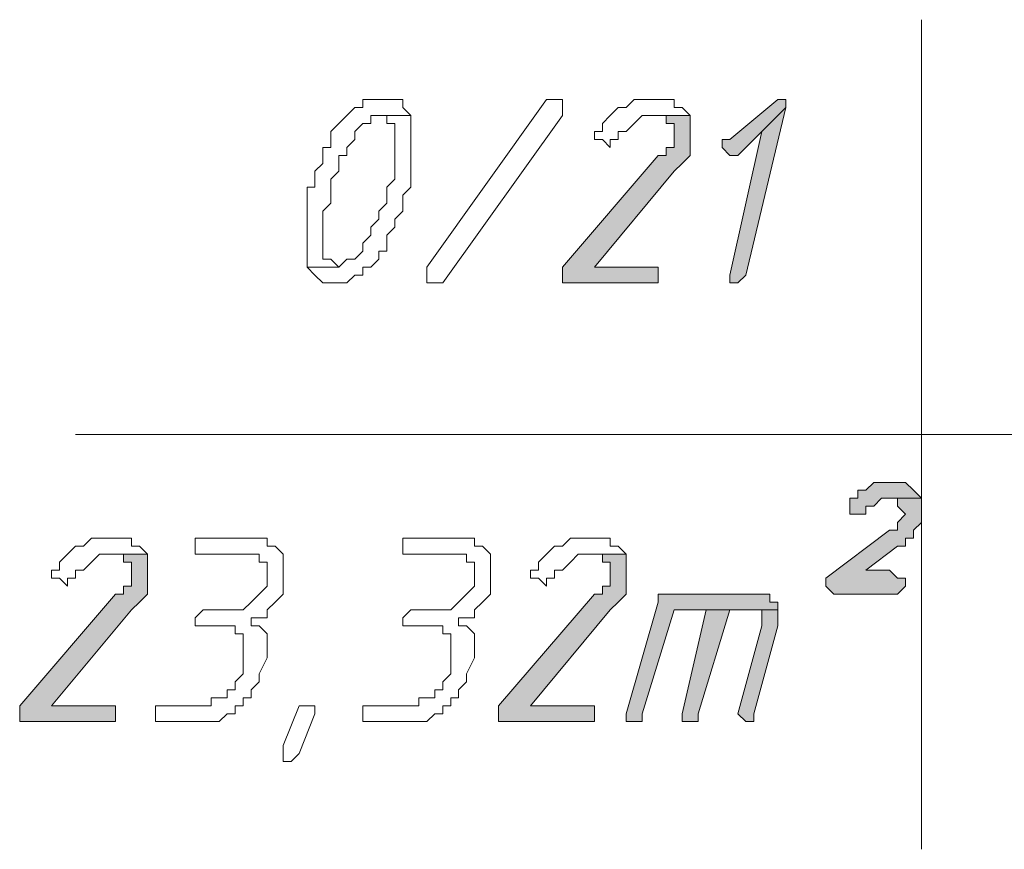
# Model space of a CAD drawing. Header units: inches. Extents: x -1441 to 3871, y -4351 to 2413.
# Tile 156 of 256: x 1838 to 1890, y -251 to -207. Entities that reach past the tile are written whole.
import ezdxf

# ---------------------------------------------------------------- set-up
doc = ezdxf.new("R2010")
doc.units = ezdxf.units.IN
doc.header["$MEASUREMENT"] = 0
doc.layers.add('at_Entity', color=7, linetype='Continuous')
doc.layers.add('at_Solid', color=7, linetype='Continuous')

msp = doc.modelspace()

# ---------------------------------------------------------------- hatches: boundary and pattern name
at = {"layer": 'at_Solid', "lineweight": 15}
for points in [[(1878.19239, -210.73879), (1875.64975, -212.85209), (1875.22995, -212.85209), (1875.22995, -213.27666), (1875.64975, -213.70123), (1876.07432, -213.70123), (1877.34325, -212.42752), (1878.61219, -211.15858), (1878.61219, -210.73879)], [(1878.61219, -211.15858), (1877.34325, -212.42752), (1875.64975, -220.05068), (1875.64975, -220.47048), (1876.07432, -220.47048), (1876.49889, -220.05068)], [(1873.53644, -211.58315), (1871.41837, -211.58315), (1872.26274, -211.58315), (1872.26274, -212.00772), (1872.68731, -212.00772), (1872.68731, -213.27666), (1872.26274, -213.27666), (1872.26274, -213.70123), (1871.84294, -213.70123), (1866.76242, -219.62611), (1866.76242, -220.47048), (1871.41837, -220.47048), (1871.84294, -220.47048), (1871.84294, -219.62611), (1871.41837, -219.62611), (1868.45593, -219.62611), (1872.68731, -214.5456), (1873.11188, -214.1258), (1873.53644, -213.70123), (1873.53644, -212.00772)], [(1884.11728, -231.05608), (1883.69271, -231.05608), (1883.27291, -231.05608), (1882.84834, -231.47588), (1882.42377, -231.47588), (1882.42377, -231.90045), (1881.9992, -231.90045), (1881.9992, -232.74482), (1882.42377, -232.74482), (1882.84834, -232.74482), (1882.84834, -232.32502), (1883.27291, -232.32502), (1883.69271, -231.90045), (1885.81078, -231.90045), (1885.38621, -231.47588), (1884.96641, -231.05608), (1884.54185, -231.05608)], [(1885.81078, -231.90045), (1884.11728, -231.90045), (1884.54185, -231.90045), (1884.54185, -232.32502), (1884.96641, -232.74482), (1884.54185, -233.17416), (1884.54185, -233.59396), (1884.11728, -233.59396), (1880.73027, -236.1366), (1880.73027, -236.5564), (1881.15483, -236.98097), (1884.54185, -236.98097), (1884.96641, -236.5564), (1884.96641, -236.1366), (1884.54185, -236.1366), (1884.11728, -235.71203), (1882.84834, -235.71203), (1884.54185, -234.44309), (1884.96641, -234.44309), (1884.96641, -234.01852), (1885.38621, -234.01852), (1885.38621, -233.59396), (1885.81078, -233.17416), (1885.81078, -232.32502)], [(1844.75162, -234.86289), (1842.63354, -234.86289), (1843.48268, -234.86289), (1843.48268, -235.28746), (1843.90725, -235.28746), (1843.90725, -236.5564), (1843.48268, -236.5564), (1843.48268, -236.98097), (1843.05811, -236.98097), (1837.9776, -242.90585), (1837.9776, -243.75022), (1842.63354, -243.75022), (1843.05811, -243.75022), (1843.05811, -242.90585), (1842.63354, -242.90585), (1839.6711, -242.90585), (1843.90725, -237.82533), (1844.32705, -237.40554), (1844.75162, -236.98097), (1844.75162, -235.28746)], [(1870.14943, -234.86289), (1868.03136, -234.86289), (1868.8805, -234.86289), (1868.8805, -235.28746), (1869.30029, -235.28746), (1869.30029, -236.5564), (1868.8805, -236.5564), (1868.8805, -236.98097), (1868.45593, -236.98097), (1863.37541, -242.90585), (1863.37541, -243.75022), (1868.03136, -243.75022), (1868.45593, -243.75022), (1868.45593, -242.90585), (1868.03136, -242.90585), (1865.06892, -242.90585), (1869.30029, -237.82533), (1869.72486, -237.40554), (1870.14943, -236.98097), (1870.14943, -235.28746)], [(1876.92346, -236.98097), (1871.84294, -236.98097), (1871.84294, -237.40554), (1870.14943, -243.33042), (1870.14943, -243.75022), (1870.574, -243.75022), (1870.9938, -243.75022), (1870.9938, -243.33042), (1872.68731, -237.82533), (1878.19239, -237.82533), (1878.19239, -237.40554), (1877.76782, -237.40554), (1877.76782, -236.98097), (1877.34325, -236.98097)], [(1874.38081, -237.82533), (1873.11188, -243.33042), (1873.11188, -243.75022), (1873.53644, -243.75022), (1873.96101, -243.75022), (1873.96101, -243.33042), (1875.64975, -237.82533), (1876.49889, -237.82533)], [(1878.19239, -237.82533), (1874.38081, -237.82533), (1876.49889, -237.82533), (1877.34325, -237.82533), (1877.34325, -238.67447), (1876.07432, -243.33042), (1876.49889, -243.75022), (1876.92346, -243.75022), (1876.92346, -243.33042), (1878.19239, -238.67447), (1878.19239, -238.2499)]]:
    msp.add_hatch(color=7, dxfattribs=at).paths.add_polyline_path(points)

# ---------------------------------------------------------------- linework, layer by layer
at = {"layer": 'at_Entity', "color": 7, "lineweight": 15}
for p, q in [((1885.81078, -206.50264), (1885.81078, -250.52424)), ((1856.60139, -210.73879), (1856.18159, -210.73879)), ((1856.18159, -210.73879), (1856.18159, -211.15858)), ((1857.02596, -210.73879), (1856.60139, -210.73879)), ((1857.45053, -210.73879), (1857.02596, -210.73879)), ((1857.87509, -210.73879), (1857.45053, -210.73879)), ((1857.45053, -210.73879), (1857.45053, -210.73879)), ((1858.29489, -210.73879), (1857.87509, -210.73879)), ((1858.29489, -211.15858), (1858.29489, -210.73879)), ((1859.5686, -219.62611), (1865.91805, -210.73879)), ((1865.91805, -210.73879), (1866.33785, -210.73879)), ((1866.33785, -210.73879), (1866.76242, -210.73879)), ((1866.76242, -210.73879), (1866.76242, -211.58315)), ((1870.574, -210.73879), (1870.14943, -211.15858)), ((1870.9938, -210.73879), (1870.574, -210.73879)), ((1871.84294, -210.73879), (1870.9938, -210.73879)), ((1872.68731, -210.73879), (1871.84294, -210.73879)), ((1871.84294, -210.73879), (1871.84294, -210.73879)), ((1872.68731, -211.15858), (1872.68731, -210.73879)), ((1878.19239, -210.73879), (1875.64975, -212.85209)), ((1878.19239, -210.73879), (1878.19239, -210.73879)), ((1878.61219, -210.73879), (1878.19239, -210.73879)), ((1878.61219, -211.15858), (1878.61219, -210.73879)), ((1855.75702, -211.15858), (1855.33245, -211.58315)), ((1856.18159, -211.15858), (1855.75702, -211.15858)), ((1855.75702, -211.15858), (1855.75702, -211.15858)), ((1858.71946, -211.58315), (1858.29489, -211.15858)), ((1869.72486, -211.15858), (1869.30029, -211.58315)), ((1870.14943, -211.15858), (1869.72486, -211.15858)), ((1869.72486, -211.15858), (1869.72486, -211.15858)), ((1873.11188, -211.15858), (1872.68731, -211.15858)), ((1873.53644, -211.58315), (1873.11188, -211.15858)), ((1876.49889, -220.05068), (1878.61219, -211.15858)), ((1878.61219, -211.15858), (1877.34325, -212.42752)), ((1877.34325, -212.42752), (1878.61219, -211.15858)), ((1854.91265, -212.00772), (1854.48808, -212.42752)), ((1855.33245, -211.58315), (1854.91265, -212.00772)), ((1854.91265, -212.00772), (1854.91265, -212.00772)), ((1855.33245, -211.58315), (1855.33245, -211.58315)), ((1855.75702, -212.42752), (1856.18159, -212.00772)), ((1856.18159, -212.00772), (1856.60139, -212.00772)), ((1856.60139, -212.00772), (1856.60139, -211.58315)), ((1856.60139, -211.58315), (1857.02596, -211.58315)), ((1858.71946, -211.58315), (1857.02596, -211.58315)), ((1857.02596, -211.58315), (1857.45053, -211.58315)), ((1857.02596, -211.58315), (1858.71946, -211.58315)), ((1857.45053, -211.58315), (1857.45053, -212.00772)), ((1857.45053, -212.00772), (1857.87509, -212.00772)), ((1857.87509, -212.00772), (1857.87509, -214.97016)), ((1858.71946, -215.39473), (1858.71946, -211.58315)), ((1858.71946, -211.58315), (1858.71946, -211.58315)), ((1866.76242, -211.58315), (1860.41297, -220.47048)), ((1869.30029, -211.58315), (1868.8805, -212.00772)), ((1868.8805, -212.00772), (1868.8805, -212.42752)), ((1869.30029, -211.58315), (1869.30029, -211.58315)), ((1870.14943, -212.42752), (1870.574, -212.00772)), ((1870.574, -212.00772), (1870.9938, -211.58315)), ((1870.574, -212.00772), (1870.574, -212.00772)), ((1870.9938, -211.58315), (1873.53644, -211.58315)), ((1873.53644, -211.58315), (1871.41837, -211.58315)), ((1871.41837, -211.58315), (1872.26274, -211.58315)), ((1872.26274, -211.58315), (1872.26274, -212.00772)), ((1872.26274, -212.00772), (1872.68731, -212.00772)), ((1872.68731, -212.00772), (1872.68731, -213.27666)), ((1873.53644, -212.00772), (1873.53644, -211.58315)), ((1873.53644, -213.70123), (1873.53644, -212.00772)), ((1854.48808, -212.42752), (1854.48808, -213.27666)), ((1855.75702, -212.85209), (1855.75702, -212.42752)), ((1868.8805, -212.42752), (1868.45593, -212.42752)), ((1868.45593, -212.42752), (1868.45593, -212.85209)), ((1869.72486, -212.85209), (1869.72486, -212.42752)), ((1869.72486, -212.42752), (1870.14943, -212.42752)), ((1870.14943, -212.42752), (1870.14943, -212.42752)), ((1877.34325, -212.42752), (1875.64975, -220.05068)), ((1876.07432, -213.70123), (1877.34325, -212.42752)), ((1855.33245, -213.27666), (1855.75702, -212.85209)), ((1868.45593, -212.85209), (1868.8805, -212.85209)), ((1868.8805, -212.85209), (1868.8805, -212.85209)), ((1868.8805, -212.85209), (1869.30029, -213.27666)), ((1869.30029, -213.27666), (1869.30029, -212.85209)), ((1869.30029, -212.85209), (1869.72486, -212.85209)), ((1875.64975, -212.85209), (1875.22995, -212.85209)), ((1875.22995, -212.85209), (1875.22995, -213.27666)), ((1854.48808, -213.27666), (1854.06351, -213.27666)), ((1854.06351, -213.27666), (1854.06351, -214.1258)), ((1855.33245, -213.70123), (1855.33245, -213.27666)), ((1872.68731, -213.27666), (1872.26274, -213.27666)), ((1872.26274, -213.27666), (1872.26274, -213.70123)), ((1875.22995, -213.27666), (1875.64975, -213.70123)), ((1854.91265, -214.5456), (1854.91265, -213.70123)), ((1854.91265, -213.70123), (1855.33245, -213.70123)), ((1871.84294, -213.70123), (1866.76242, -219.62611)), ((1872.26274, -213.70123), (1871.84294, -213.70123)), ((1873.11188, -214.1258), (1873.53644, -213.70123)), ((1875.64975, -213.70123), (1876.07432, -213.70123)), ((1854.06351, -214.1258), (1853.63895, -214.5456)), ((1853.63895, -214.5456), (1853.63895, -215.39473)), ((1854.48808, -214.97016), (1854.91265, -214.5456)), ((1868.45593, -219.62611), (1872.68731, -214.5456)), ((1872.68731, -214.5456), (1873.11188, -214.1258)), ((1872.68731, -214.5456), (1872.68731, -214.5456)), ((1873.11188, -214.1258), (1873.11188, -214.1258)), ((1854.48808, -216.2391), (1854.48808, -214.97016)), ((1857.87509, -214.97016), (1857.45053, -215.39473)), ((1853.63895, -215.39473), (1853.21915, -215.39473)), ((1853.21915, -215.39473), (1853.21915, -219.62611)), ((1857.45053, -215.39473), (1857.45053, -216.2391)), ((1858.29489, -215.81453), (1858.71946, -215.39473)), ((1858.29489, -216.66367), (1858.29489, -215.81453)), ((1854.06351, -216.66367), (1854.48808, -216.2391)), ((1854.06351, -219.20154), (1854.06351, -216.66367)), ((1857.45053, -216.2391), (1857.02596, -216.66367)), ((1857.02596, -216.66367), (1857.02596, -217.08824)), ((1857.87509, -217.08824), (1858.29489, -216.66367)), ((1857.02596, -217.08824), (1856.60139, -217.50804)), ((1857.87509, -217.50804), (1857.87509, -217.08824)), ((1856.60139, -217.50804), (1856.60139, -217.93261)), ((1857.45053, -217.93261), (1857.87509, -217.50804)), ((1856.60139, -217.93261), (1856.18159, -218.35718)), ((1857.45053, -218.77697), (1857.45053, -217.93261)), ((1856.18159, -218.77697), (1855.75702, -219.20154)), ((1856.18159, -218.35718), (1856.18159, -218.77697)), ((1857.02596, -219.20154), (1857.02596, -218.77697)), ((1857.02596, -218.77697), (1857.45053, -218.77697)), ((1854.48808, -219.20154), (1854.06351, -219.20154)), ((1854.91265, -219.62611), (1854.48808, -219.20154)), ((1855.33245, -219.20154), (1854.91265, -219.62611)), ((1855.75702, -219.20154), (1855.33245, -219.20154)), ((1855.33245, -219.20154), (1855.33245, -219.20154)), ((1856.60139, -219.62611), (1857.02596, -219.20154)), ((1854.91265, -219.62611), (1853.21915, -219.62611)), ((1853.21915, -219.62611), (1853.63895, -220.05068)), ((1853.21915, -219.62611), (1854.91265, -219.62611)), ((1854.91265, -219.62611), (1854.91265, -219.62611)), ((1856.18159, -220.05068), (1856.18159, -219.62611)), ((1856.18159, -219.62611), (1856.60139, -219.62611)), ((1856.60139, -219.62611), (1856.60139, -219.62611)), ((1859.5686, -220.05068), (1859.5686, -219.62611)), ((1866.76242, -219.62611), (1866.76242, -220.47048)), ((1871.41837, -219.62611), (1868.45593, -219.62611)), ((1871.84294, -219.62611), (1871.41837, -219.62611)), ((1871.84294, -220.47048), (1871.84294, -219.62611)), ((1853.63895, -220.05068), (1853.63895, -220.05068)), ((1853.63895, -220.05068), (1854.06351, -220.47048)), ((1855.33245, -220.47048), (1855.75702, -220.05068)), ((1855.75702, -220.05068), (1856.18159, -220.05068)), ((1859.5686, -220.47048), (1859.5686, -220.05068)), ((1859.5686, -220.05068), (1859.5686, -220.05068)), ((1875.64975, -220.05068), (1875.64975, -220.47048)), ((1876.07432, -220.47048), (1876.49889, -220.05068)), ((1854.06351, -220.47048), (1854.48808, -220.47048)), ((1854.48808, -220.47048), (1854.91265, -220.47048)), ((1854.91265, -220.47048), (1855.33245, -220.47048)), ((1855.33245, -220.47048), (1855.33245, -220.47048)), ((1859.9884, -220.47048), (1859.5686, -220.47048)), ((1860.41297, -220.47048), (1859.9884, -220.47048)), ((1866.76242, -220.47048), (1871.41837, -220.47048)), ((1871.41837, -220.47048), (1871.84294, -220.47048)), ((1875.64975, -220.47048), (1876.07432, -220.47048)), ((1876.07432, -220.47048), (1876.07432, -220.47048)), ((1840.94004, -228.51344), (1979.35908, -228.51344)), ((1883.27291, -231.05608), (1882.84834, -231.47588)), ((1883.69271, -231.05608), (1883.27291, -231.05608)), ((1883.27291, -231.05608), (1883.27291, -231.05608)), ((1884.11728, -231.05608), (1883.69271, -231.05608)), ((1884.54185, -231.05608), (1884.11728, -231.05608)), ((1884.96641, -231.05608), (1884.54185, -231.05608)), ((1885.38621, -231.47588), (1884.96641, -231.05608)), ((1882.84834, -231.47588), (1882.42377, -231.47588)), ((1882.42377, -231.47588), (1882.42377, -231.90045)), ((1885.81078, -231.90045), (1885.38621, -231.47588)), ((1885.38621, -231.47588), (1885.38621, -231.47588)), ((1882.42377, -231.90045), (1881.9992, -231.90045)), ((1881.9992, -231.90045), (1881.9992, -232.74482)), ((1882.84834, -232.74482), (1882.84834, -232.32502)), ((1882.84834, -232.32502), (1883.27291, -232.32502)), ((1883.27291, -232.32502), (1883.69271, -231.90045)), ((1883.27291, -232.32502), (1883.27291, -232.32502)), ((1883.69271, -231.90045), (1885.81078, -231.90045)), ((1885.81078, -231.90045), (1884.11728, -231.90045)), ((1884.11728, -231.90045), (1884.54185, -231.90045)), ((1884.54185, -231.90045), (1884.54185, -232.32502)), ((1884.54185, -232.32502), (1884.96641, -232.74482)), ((1885.81078, -232.32502), (1885.81078, -231.90045)), ((1885.81078, -233.17416), (1885.81078, -232.32502)), ((1881.9992, -232.74482), (1882.42377, -232.74482)), ((1882.42377, -232.74482), (1882.84834, -232.74482)), ((1884.96641, -232.74482), (1884.54185, -233.17416)), ((1884.96641, -232.74482), (1884.96641, -232.74482)), ((1884.54185, -233.17416), (1884.54185, -233.59396)), ((1885.38621, -233.59396), (1885.81078, -233.17416)), ((1884.11728, -233.59396), (1880.73027, -236.1366)), ((1884.54185, -233.59396), (1884.11728, -233.59396)), ((1885.38621, -234.01852), (1885.38621, -233.59396)), ((1840.94004, -234.44309), (1840.52024, -234.86289)), ((1841.36461, -234.44309), (1840.94004, -234.44309)), ((1840.94004, -234.44309), (1840.94004, -234.44309)), ((1841.78918, -234.01852), (1841.36461, -234.44309)), ((1842.20898, -234.01852), (1841.78918, -234.01852)), ((1843.05811, -234.01852), (1842.20898, -234.01852)), ((1843.90725, -234.01852), (1843.05811, -234.01852)), ((1843.05811, -234.01852), (1843.05811, -234.01852)), ((1843.90725, -234.44309), (1843.90725, -234.01852)), ((1844.32705, -234.44309), (1843.90725, -234.44309)), ((1844.75162, -234.86289), (1844.32705, -234.44309)), ((1850.25193, -234.01852), (1847.28949, -234.01852)), ((1847.28949, -234.01852), (1847.28949, -234.86289)), ((1851.10107, -234.01852), (1850.25193, -234.01852)), ((1850.25193, -234.01852), (1850.25193, -234.01852)), ((1851.10107, -234.44309), (1851.10107, -234.01852)), ((1851.52564, -234.44309), (1851.10107, -234.44309)), ((1851.94544, -234.86289), (1851.52564, -234.44309)), ((1861.25734, -234.01852), (1858.29489, -234.01852)), ((1858.29489, -234.01852), (1858.29489, -234.86289)), ((1862.10647, -234.01852), (1861.25734, -234.01852)), ((1861.25734, -234.01852), (1861.25734, -234.01852)), ((1862.10647, -234.44309), (1862.10647, -234.01852)), ((1862.53104, -234.44309), (1862.10647, -234.44309)), ((1862.95561, -234.86289), (1862.53104, -234.44309)), ((1866.33785, -234.44309), (1865.91805, -234.86289)), ((1866.76242, -234.44309), (1866.33785, -234.44309)), ((1866.33785, -234.44309), (1866.33785, -234.44309)), ((1867.18699, -234.01852), (1866.76242, -234.44309)), ((1867.60679, -234.01852), (1867.18699, -234.01852)), ((1868.45593, -234.01852), (1867.60679, -234.01852)), ((1869.30029, -234.01852), (1868.45593, -234.01852)), ((1868.45593, -234.01852), (1868.45593, -234.01852)), ((1869.30029, -234.44309), (1869.30029, -234.01852)), ((1869.72486, -234.44309), (1869.30029, -234.44309)), ((1870.14943, -234.86289), (1869.72486, -234.44309)), ((1882.84834, -235.71203), (1884.54185, -234.44309)), ((1884.54185, -234.44309), (1884.96641, -234.44309)), ((1884.96641, -234.44309), (1884.96641, -234.01852)), ((1884.96641, -234.01852), (1885.38621, -234.01852)), ((1840.52024, -234.86289), (1840.09567, -235.28746)), ((1840.52024, -234.86289), (1840.52024, -234.86289)), ((1841.78918, -235.28746), (1842.20898, -234.86289)), ((1842.20898, -234.86289), (1844.75162, -234.86289)), ((1844.75162, -234.86289), (1842.63354, -234.86289)), ((1842.63354, -234.86289), (1843.48268, -234.86289)), ((1843.48268, -234.86289), (1843.48268, -235.28746)), ((1844.75162, -235.28746), (1844.75162, -234.86289)), ((1847.28949, -234.86289), (1849.83214, -234.86289)), ((1849.83214, -234.86289), (1850.6765, -234.86289)), ((1850.6765, -234.86289), (1850.6765, -235.28746)), ((1851.94544, -236.98097), (1851.94544, -234.86289)), ((1858.29489, -234.86289), (1860.83754, -234.86289)), ((1860.83754, -234.86289), (1861.6819, -234.86289)), ((1861.6819, -234.86289), (1861.6819, -235.28746)), ((1862.95561, -236.98097), (1862.95561, -234.86289)), ((1865.91805, -234.86289), (1865.49349, -235.28746)), ((1865.91805, -234.86289), (1865.91805, -234.86289)), ((1867.18699, -235.28746), (1867.60679, -234.86289)), ((1867.60679, -234.86289), (1870.14943, -234.86289)), ((1870.14943, -234.86289), (1868.03136, -234.86289)), ((1868.03136, -234.86289), (1868.8805, -234.86289)), ((1868.8805, -234.86289), (1868.8805, -235.28746)), ((1870.14943, -235.28746), (1870.14943, -234.86289)), ((1840.09567, -235.28746), (1840.09567, -235.71203)), ((1841.36461, -235.71203), (1841.78918, -235.28746)), ((1841.78918, -235.28746), (1841.78918, -235.28746)), ((1843.48268, -235.28746), (1843.90725, -235.28746)), ((1843.90725, -235.28746), (1843.90725, -236.5564)), ((1844.75162, -236.98097), (1844.75162, -235.28746)), ((1850.6765, -235.28746), (1851.10107, -235.28746)), ((1851.10107, -235.28746), (1851.10107, -236.5564)), ((1861.6819, -235.28746), (1862.10647, -235.28746)), ((1862.10647, -235.28746), (1862.10647, -236.5564)), ((1865.49349, -235.28746), (1865.49349, -235.71203)), ((1866.76242, -235.71203), (1867.18699, -235.28746)), ((1867.18699, -235.28746), (1867.18699, -235.28746)), ((1868.8805, -235.28746), (1869.30029, -235.28746)), ((1869.30029, -235.28746), (1869.30029, -236.5564)), ((1870.14943, -236.98097), (1870.14943, -235.28746)), ((1840.09567, -235.71203), (1839.6711, -235.71203)), ((1839.6711, -235.71203), (1839.6711, -236.1366)), ((1840.94004, -236.1366), (1840.94004, -235.71203)), ((1840.94004, -235.71203), (1841.36461, -235.71203)), ((1841.36461, -235.71203), (1841.36461, -235.71203)), ((1865.49349, -235.71203), (1865.06892, -235.71203)), ((1865.06892, -235.71203), (1865.06892, -236.1366)), ((1866.33785, -236.1366), (1866.33785, -235.71203)), ((1866.33785, -235.71203), (1866.76242, -235.71203)), ((1866.76242, -235.71203), (1866.76242, -235.71203)), ((1884.11728, -235.71203), (1882.84834, -235.71203)), ((1884.54185, -236.1366), (1884.11728, -235.71203)), ((1839.6711, -236.1366), (1840.09567, -236.1366)), ((1840.09567, -236.1366), (1840.09567, -236.1366)), ((1840.09567, -236.1366), (1840.52024, -236.5564)), ((1840.52024, -236.5564), (1840.52024, -236.1366)), ((1840.52024, -236.1366), (1840.94004, -236.1366)), ((1843.90725, -236.5564), (1843.48268, -236.5564)), ((1843.48268, -236.5564), (1843.48268, -236.98097)), ((1851.10107, -236.5564), (1850.6765, -236.98097)), ((1862.10647, -236.5564), (1861.6819, -236.98097)), ((1865.06892, -236.1366), (1865.49349, -236.1366)), ((1865.49349, -236.1366), (1865.49349, -236.1366)), ((1865.49349, -236.1366), (1865.91805, -236.5564)), ((1865.91805, -236.5564), (1865.91805, -236.1366)), ((1865.91805, -236.1366), (1866.33785, -236.1366)), ((1869.30029, -236.5564), (1868.8805, -236.5564)), ((1868.8805, -236.5564), (1868.8805, -236.98097)), ((1880.73027, -236.1366), (1880.73027, -236.5564)), ((1880.73027, -236.5564), (1881.15483, -236.98097)), ((1884.96641, -236.1366), (1884.54185, -236.1366)), ((1884.54185, -236.98097), (1884.96641, -236.5564)), ((1884.96641, -236.5564), (1884.96641, -236.1366)), ((1843.05811, -236.98097), (1837.9776, -242.90585)), ((1843.48268, -236.98097), (1843.05811, -236.98097)), ((1844.32705, -237.40554), (1844.75162, -236.98097)), ((1850.6765, -236.98097), (1850.25193, -237.40554)), ((1850.6765, -236.98097), (1850.6765, -236.98097)), ((1851.52564, -237.40554), (1851.94544, -236.98097)), ((1861.6819, -236.98097), (1861.25734, -237.40554)), ((1861.6819, -236.98097), (1861.6819, -236.98097)), ((1862.53104, -237.40554), (1862.95561, -236.98097)), ((1868.45593, -236.98097), (1863.37541, -242.90585)), ((1868.8805, -236.98097), (1868.45593, -236.98097)), ((1869.72486, -237.40554), (1870.14943, -236.98097)), ((1876.92346, -236.98097), (1871.84294, -236.98097)), ((1871.84294, -236.98097), (1871.84294, -237.40554)), ((1877.34325, -236.98097), (1876.92346, -236.98097)), ((1877.76782, -236.98097), (1877.34325, -236.98097)), ((1877.34325, -236.98097), (1877.34325, -236.98097)), ((1877.76782, -237.40554), (1877.76782, -236.98097)), ((1881.15483, -236.98097), (1884.54185, -236.98097)), ((1843.90725, -237.82533), (1844.32705, -237.40554)), ((1844.32705, -237.40554), (1844.32705, -237.40554)), ((1850.25193, -237.40554), (1849.83214, -237.82533)), ((1850.25193, -237.40554), (1850.25193, -237.40554)), ((1851.10107, -237.82533), (1851.52564, -237.40554)), ((1851.52564, -237.40554), (1851.52564, -237.40554)), ((1861.25734, -237.40554), (1860.83754, -237.82533)), ((1861.25734, -237.40554), (1861.25734, -237.40554)), ((1862.10647, -237.82533), (1862.53104, -237.40554)), ((1862.53104, -237.40554), (1862.53104, -237.40554)), ((1869.30029, -237.82533), (1869.72486, -237.40554)), ((1869.72486, -237.40554), (1869.72486, -237.40554)), ((1871.84294, -237.40554), (1870.14943, -243.33042)), ((1878.19239, -237.40554), (1877.76782, -237.40554)), ((1878.19239, -237.82533), (1878.19239, -237.40554)), ((1839.6711, -242.90585), (1843.90725, -237.82533)), ((1843.90725, -237.82533), (1843.90725, -237.82533)), ((1847.71406, -237.82533), (1847.28949, -238.2499)), ((1849.83214, -237.82533), (1847.71406, -237.82533)), ((1847.71406, -237.82533), (1847.71406, -237.82533)), ((1851.10107, -238.2499), (1851.10107, -237.82533)), ((1858.71946, -237.82533), (1858.29489, -238.2499)), ((1860.83754, -237.82533), (1858.71946, -237.82533)), ((1858.71946, -237.82533), (1858.71946, -237.82533)), ((1862.10647, -238.2499), (1862.10647, -237.82533)), ((1865.06892, -242.90585), (1869.30029, -237.82533)), ((1869.30029, -237.82533), (1869.30029, -237.82533)), ((1870.9938, -243.33042), (1872.68731, -237.82533)), ((1872.68731, -237.82533), (1878.19239, -237.82533)), ((1874.38081, -237.82533), (1873.11188, -243.33042)), ((1873.96101, -243.33042), (1875.64975, -237.82533)), ((1876.49889, -237.82533), (1874.38081, -237.82533)), ((1878.19239, -237.82533), (1874.38081, -237.82533)), ((1874.38081, -237.82533), (1876.49889, -237.82533)), ((1875.64975, -237.82533), (1876.49889, -237.82533)), ((1876.49889, -237.82533), (1877.34325, -237.82533)), ((1877.34325, -237.82533), (1877.34325, -238.67447)), ((1878.19239, -238.2499), (1878.19239, -237.82533)), ((1847.28949, -238.2499), (1847.28949, -238.67447)), ((1850.25193, -238.67447), (1850.25193, -238.2499)), ((1850.25193, -238.2499), (1851.10107, -238.2499)), ((1858.29489, -238.2499), (1858.29489, -238.67447)), ((1861.25734, -238.67447), (1861.25734, -238.2499)), ((1861.25734, -238.2499), (1862.10647, -238.2499)), ((1878.19239, -238.67447), (1878.19239, -238.2499)), ((1847.28949, -238.67447), (1847.71406, -238.67447)), ((1847.71406, -238.67447), (1848.983, -238.67447)), ((1848.983, -238.67447), (1849.40757, -238.67447)), ((1849.40757, -238.67447), (1849.40757, -239.09904)), ((1849.40757, -239.09904), (1849.83214, -239.09904)), ((1849.83214, -239.09904), (1849.83214, -241.21235)), ((1850.6765, -238.67447), (1850.25193, -238.67447)), ((1851.10107, -239.09904), (1850.6765, -238.67447)), ((1851.10107, -240.36798), (1851.10107, -239.09904)), ((1858.29489, -238.67447), (1858.71946, -238.67447)), ((1858.71946, -238.67447), (1859.9884, -238.67447)), ((1859.9884, -238.67447), (1860.41297, -238.67447)), ((1860.41297, -238.67447), (1860.41297, -239.09904)), ((1860.41297, -239.09904), (1860.83754, -239.09904)), ((1860.83754, -239.09904), (1860.83754, -241.21235)), ((1861.6819, -238.67447), (1861.25734, -238.67447)), ((1862.10647, -239.09904), (1861.6819, -238.67447)), ((1862.10647, -240.36798), (1862.10647, -239.09904)), ((1877.34325, -238.67447), (1876.07432, -243.33042)), ((1876.92346, -243.33042), (1878.19239, -238.67447)), ((1850.6765, -241.21235), (1851.10107, -240.36798)), ((1861.6819, -241.21235), (1862.10647, -240.36798)), ((1849.83214, -241.21235), (1849.40757, -241.63691)), ((1850.6765, -241.63691), (1850.6765, -241.21235)), ((1860.83754, -241.21235), (1860.41297, -241.63691)), ((1861.6819, -241.63691), (1861.6819, -241.21235)), ((1849.40757, -241.63691), (1849.40757, -242.06148)), ((1850.25193, -242.06148), (1850.6765, -241.63691)), ((1860.41297, -241.63691), (1860.41297, -242.06148)), ((1861.25734, -242.06148), (1861.6819, -241.63691)), ((1849.40757, -242.06148), (1848.983, -242.06148)), ((1848.983, -242.06148), (1848.983, -242.48128)), ((1850.25193, -242.48128), (1850.25193, -242.06148)), ((1860.41297, -242.06148), (1859.9884, -242.06148)), ((1859.9884, -242.06148), (1859.9884, -242.48128)), ((1861.25734, -242.48128), (1861.25734, -242.06148)), ((1848.983, -242.48128), (1848.13863, -242.48128)), ((1848.13863, -242.48128), (1848.13863, -242.90585)), ((1849.83214, -242.90585), (1849.83214, -242.48128)), ((1849.83214, -242.48128), (1850.25193, -242.48128)), ((1859.9884, -242.48128), (1859.14403, -242.48128)), ((1859.14403, -242.48128), (1859.14403, -242.90585)), ((1860.83754, -242.90585), (1860.83754, -242.48128)), ((1860.83754, -242.48128), (1861.25734, -242.48128)), ((1837.9776, -242.90585), (1837.9776, -243.75022)), ((1842.63354, -242.90585), (1839.6711, -242.90585)), ((1843.05811, -242.90585), (1842.63354, -242.90585)), ((1843.05811, -243.75022), (1843.05811, -242.90585)), ((1848.13863, -242.90585), (1845.17619, -242.90585)), ((1845.17619, -242.90585), (1845.17619, -243.75022)), ((1848.5632, -243.75022), (1848.983, -243.33042)), ((1848.983, -243.33042), (1849.40757, -243.33042)), ((1849.40757, -243.33042), (1849.40757, -242.90585)), ((1849.40757, -242.90585), (1849.83214, -242.90585)), ((1851.94544, -245.02393), (1852.79458, -242.90585)), ((1852.79458, -242.90585), (1853.21915, -242.90585)), ((1852.79458, -242.90585), (1852.79458, -242.90585)), ((1853.63895, -243.33042), (1852.79458, -245.4485)), ((1853.21915, -242.90585), (1853.63895, -242.90585)), ((1853.63895, -242.90585), (1853.63895, -243.33042)), ((1859.14403, -242.90585), (1856.18159, -242.90585)), ((1856.18159, -242.90585), (1856.18159, -243.75022)), ((1859.5686, -243.75022), (1859.9884, -243.33042)), ((1859.9884, -243.33042), (1860.41297, -243.33042)), ((1860.41297, -243.33042), (1860.41297, -242.90585)), ((1860.41297, -242.90585), (1860.83754, -242.90585)), ((1863.37541, -242.90585), (1863.37541, -243.75022)), ((1868.03136, -242.90585), (1865.06892, -242.90585)), ((1868.45593, -242.90585), (1868.03136, -242.90585)), ((1868.45593, -243.75022), (1868.45593, -242.90585)), ((1870.14943, -243.33042), (1870.14943, -243.75022)), ((1870.9938, -243.75022), (1870.9938, -243.33042)), ((1873.11188, -243.33042), (1873.11188, -243.75022)), ((1873.96101, -243.75022), (1873.96101, -243.33042)), ((1876.07432, -243.33042), (1876.07432, -243.33042)), ((1876.07432, -243.33042), (1876.49889, -243.75022)), ((1876.92346, -243.75022), (1876.92346, -243.33042)), ((1837.9776, -243.75022), (1842.63354, -243.75022)), ((1842.63354, -243.75022), (1843.05811, -243.75022)), ((1845.17619, -243.75022), (1848.5632, -243.75022)), ((1848.5632, -243.75022), (1848.5632, -243.75022)), ((1856.18159, -243.75022), (1859.5686, -243.75022)), ((1859.5686, -243.75022), (1859.5686, -243.75022)), ((1863.37541, -243.75022), (1868.03136, -243.75022)), ((1868.03136, -243.75022), (1868.45593, -243.75022)), ((1870.14943, -243.75022), (1870.574, -243.75022)), ((1870.574, -243.75022), (1870.9938, -243.75022)), ((1873.11188, -243.75022), (1873.53644, -243.75022)), ((1873.53644, -243.75022), (1873.96101, -243.75022)), ((1876.49889, -243.75022), (1876.92346, -243.75022)), ((1851.94544, -245.86829), (1851.94544, -245.02393)), ((1852.37001, -245.86829), (1851.94544, -245.86829)), ((1852.79458, -245.4485), (1852.37001, -245.86829))]:
    msp.add_line(p, q, dxfattribs=at)

doc.saveas('drawing.dxf')
